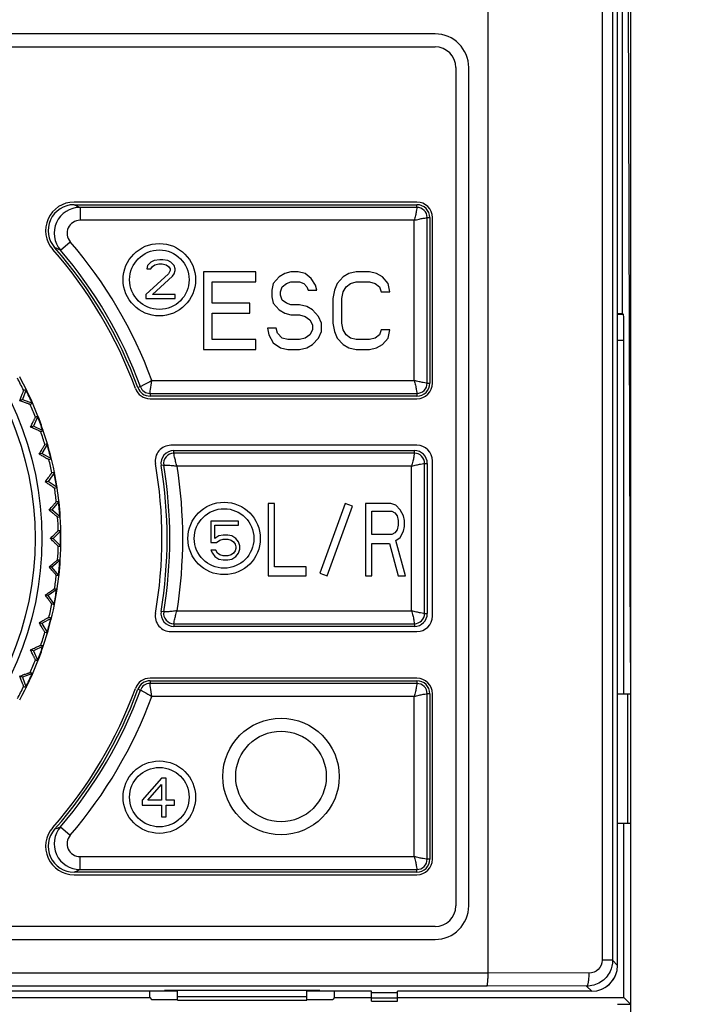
# Model space of a CAD drawing. Header units: millimetres. Extents: x 1117 to 38156, y -1945 to 7303.
# Tile 185 of 256: x 7033 to 7059, y 751 to 789. Entities that reach past the tile are written whole.
import ezdxf

# ---------------------------------------------------------------- set-up
doc = ezdxf.new("R2010")
doc.units = ezdxf.units.MM
doc.styles.get("Standard").update_dxf_attribs({"font": 'arial.ttf'})
doc.dimstyles.new('DIMSTYLE_1', dxfattribs={"dimtxt": 4.2, "dimasz": 3.6, "dimexe": 2.5, "dimexo": 0, "dimgap": 1.05, "dimtad": 1, "dimdsep": 46, "dimtxsty": 'Standard', "dimblk": '_FILLED', "dimblk1": '_FILLED', "dimblk2": '_FILLED', "dimcen": 0.09, "dimazin": 2, "dimtp": 0.01, "dimtm": 0.01, "dimtfac": 1, "dimtofl": 0, "dimtmove": 0, "dimatfit": 3, "dimldrblk": '_FILLED', "dimfxl": 0, "dimtolj": 1, "dimarcsym": 0})

# ---------------------------------------------------------------- blocks, each defined once
blk = doc.blocks.new('_FILLED')
at = {"color": 0, "linetype": 'ByBlock'}
blk.add_solid([(0, 0), (-1, 0.167), (-1, -0.167)], dxfattribs=at)
blk = doc.blocks.new('*D14')
at = {"color": 0, "linetype": 'Continuous', "lineweight": -2}
for p, q in [((6850.652, 911.694), (7160.322, 911.694)), ((7157.822, 908.094), (7157.822, 431.294)), ((6850.652, 427.694), (7160.322, 427.694))]:
    blk.add_line(p, q, dxfattribs=at)
at = {"layer": 'Defpoints', "color": 0, "linetype": 'Continuous'}
for p in [(6850.652, 911.694), (6850.652, 427.694), (7157.822, 427.694)]:
    blk.add_point(p, dxfattribs=at)
at = {"color": 0, "linetype": 'Continuous', "lineweight": -2, "xscale": 3.6, "yscale": 3.6, "zscale": 3.6}
for p, rotation in [((7157.822, 911.694), 90), ((7157.822, 427.694), 270)]:
    blk.add_blockref('_FILLED', p, dxfattribs=dict(at, rotation=rotation))
at = {"color": 0, "linetype": 'Continuous', "insert": (7143.439, 694.991), "char_height": 10, "width": 37.0125, "attachment_point": 2, "rotation": 90, "line_spacing_factor": 0.9}
blk.add_mtext('\\A1;484', dxfattribs=at)

msp = doc.modelspace()

# ---------------------------------------------------------------- linework, layer by layer
at = {"linetype": 'Continuous'}
for p, q in [((7056.652, 849.544), (7056.652, 681.044)), ((7051.152, 752.253), (7051.152, 836.637)), ((7055.556, 835.605), (7055.556, 752.738)), ((7055.958, 835.605), (7055.958, 752.736)), ((7056.152, 752.543), (7056.152, 832.872)), ((7056.652, 764.244), (7056.527, 806.549)), ((7056.338, 777.744), (7056.338, 801.944)), ((7049.102, 788.544), (6994.202, 788.544)), ((6994.202, 788.044), (7049.102, 788.044)), ((7049.902, 787.244), (7049.902, 754.844)), ((7050.402, 754.844), (7050.402, 787.244)), ((7048.402, 782.044), (7035.158, 782.044)), ((7035.157, 781.944), (7048.402, 781.944)), ((7048.402, 781.839), (7035.388, 781.839)), ((7035.388, 781.839), (7035.388, 781.339)), ((7048.402, 781.839), (7048.402, 781.944)), ((7048.298, 781.339), (7035.388, 781.339)), ((7048.298, 775.148), (7048.298, 781.339)), ((7048.798, 781.444), (7048.902, 781.444)), ((7048.798, 775.044), (7048.798, 781.444)), ((7048.902, 781.444), (7048.902, 775.044)), ((7049.002, 775.044), (7049.002, 781.444)), ((7034.629, 780.187), (7035.008, 780.513)), ((7038.245, 779.782), (7038.12, 779.718)), ((7038.464, 779.814), (7038.245, 779.782)), ((7038.589, 779.814), (7038.464, 779.814)), ((7038.776, 779.782), (7038.589, 779.814)), ((7038.901, 779.718), (7038.776, 779.782)), ((7037.995, 779.59), (7037.964, 779.462)), ((7037.964, 779.462), (7038.12, 779.462)), ((7038.12, 779.718), (7037.995, 779.59)), ((7038.12, 779.462), (7038.182, 779.558)), ((7038.182, 779.558), (7038.276, 779.622)), ((7038.276, 779.622), (7038.432, 779.654)), ((7038.432, 779.654), (7038.557, 779.654)), ((7038.557, 779.654), (7038.714, 779.622)), ((7038.714, 779.622), (7038.807, 779.558)), ((7038.807, 779.558), (7038.87, 779.462)), ((7038.87, 779.399), (7038.807, 779.271)), ((7038.87, 779.462), (7038.87, 779.399)), ((7039.026, 779.59), (7038.901, 779.718)), ((7039.057, 779.462), (7039.026, 779.59)), ((7039.026, 779.271), (7039.057, 779.399)), ((7039.057, 779.399), (7039.057, 779.462)), ((7038.807, 779.271), (7037.932, 778.473)), ((7038.182, 778.473), (7038.964, 779.175)), ((7038.964, 779.175), (7039.026, 779.271)), ((7042.177, 779.344), (7040.152, 779.344)), ((7040.152, 779.344), (7040.152, 776.344)), ((7042.177, 778.961), (7042.177, 779.344)), ((7043.077, 779.152), (7042.852, 778.897)), ((7043.302, 779.28), (7043.077, 779.152)), ((7043.527, 779.344), (7043.302, 779.28)), ((7043.809, 779.344), (7043.527, 779.344)), ((7044.09, 779.28), (7043.809, 779.344)), ((7044.315, 779.088), (7044.09, 779.28)), ((7044.484, 778.833), (7044.315, 779.088)), ((7045.552, 779.152), (7045.327, 778.897)), ((7045.777, 779.28), (7045.552, 779.152)), ((7046.059, 779.344), (7045.777, 779.28)), ((7046.565, 779.344), (7046.059, 779.344)), ((7046.846, 779.28), (7046.565, 779.344)), ((7047.071, 779.152), (7046.846, 779.28)), ((7047.296, 778.897), (7047.071, 779.152)), ((7040.49, 778.961), (7042.177, 778.961)), ((7040.49, 778.131), (7040.49, 778.961)), ((7042.852, 778.897), (7042.796, 778.641)), ((7042.796, 778.641), (7042.796, 778.386)), ((7043.134, 778.578), (7043.19, 778.769)), ((7043.19, 778.769), (7043.359, 778.897)), ((7043.359, 778.897), (7043.527, 778.961)), ((7043.527, 778.961), (7043.865, 778.961)), ((7043.865, 778.961), (7044.034, 778.897)), ((7044.034, 778.897), (7044.146, 778.769)), ((7044.146, 778.769), (7044.202, 778.641)), ((7044.202, 778.641), (7044.54, 778.641)), ((7044.54, 778.641), (7044.484, 778.833)), ((7045.215, 778.641), (7045.159, 778.322)), ((7045.327, 778.897), (7045.215, 778.641)), ((7045.552, 778.578), (7045.665, 778.769)), ((7045.665, 778.769), (7045.834, 778.897)), ((7045.834, 778.897), (7046.059, 778.961)), ((7046.059, 778.961), (7046.565, 778.961)), ((7046.565, 778.961), (7046.79, 778.897)), ((7046.79, 778.897), (7046.959, 778.769)), ((7046.959, 778.769), (7047.015, 778.578)), ((7047.352, 778.578), (7047.296, 778.897)), ((7037.932, 778.473), (7037.932, 778.314)), ((7037.932, 778.314), (7039.057, 778.314)), ((7039.057, 778.473), (7038.182, 778.473)), ((7039.057, 778.314), (7039.057, 778.473)), ((7042.796, 778.386), (7042.852, 778.131)), ((7043.134, 778.45), (7043.134, 778.578)), ((7043.19, 778.258), (7043.134, 778.45)), ((7043.359, 778.131), (7043.19, 778.258)), ((7045.159, 778.322), (7045.159, 777.365)), ((7045.496, 778.322), (7045.552, 778.578)), ((7045.496, 777.365), (7045.496, 778.322)), ((7047.015, 778.578), (7047.352, 778.578)), ((7041.952, 778.131), (7040.49, 778.131)), ((7041.952, 777.748), (7041.952, 778.131)), ((7042.852, 778.131), (7043.077, 777.875)), ((7043.077, 777.875), (7043.302, 777.748)), ((7043.527, 778.067), (7043.359, 778.131)), ((7043.865, 778.067), (7043.527, 778.067)), ((7044.146, 778.003), (7043.865, 778.067)), ((7044.371, 777.875), (7044.146, 778.003)), ((7044.596, 777.62), (7044.371, 777.875)), ((7040.49, 777.748), (7041.952, 777.748)), ((7040.49, 776.727), (7040.49, 777.748)), ((7043.302, 777.748), (7043.527, 777.684)), ((7043.527, 777.684), (7043.865, 777.684)), ((7043.865, 777.684), (7044.09, 777.62)), ((7044.09, 777.62), (7044.259, 777.492)), ((7044.259, 777.492), (7044.371, 777.301)), ((7044.709, 777.365), (7044.596, 777.62)), ((7056.152, 777.744), (7056.338, 777.744)), ((7056.382, 777.7), (7056.152, 777.7)), ((7056.382, 777.7), (7056.338, 777.744)), ((7042.965, 777.173), (7042.627, 777.173)), ((7042.627, 777.173), (7042.684, 776.918)), ((7043.021, 776.982), (7042.965, 777.173)), ((7044.371, 777.11), (7044.259, 776.918)), ((7044.371, 777.301), (7044.371, 777.11)), ((7044.709, 777.046), (7044.709, 777.365)), ((7045.159, 777.365), (7045.215, 777.046)), ((7045.552, 777.11), (7045.496, 777.365)), ((7045.665, 776.918), (7045.552, 777.11)), ((7047.015, 777.11), (7046.959, 776.918)), ((7047.352, 777.11), (7047.015, 777.11)), ((7047.296, 776.79), (7047.352, 777.11)), ((7042.177, 776.727), (7040.49, 776.727)), ((7042.177, 776.344), (7042.177, 776.727)), ((7042.684, 776.918), (7042.852, 776.599)), ((7043.19, 776.79), (7043.021, 776.982)), ((7043.415, 776.727), (7043.19, 776.79)), ((7043.865, 776.727), (7043.415, 776.727)), ((7044.09, 776.79), (7043.865, 776.727)), ((7044.259, 776.918), (7044.09, 776.79)), ((7044.371, 776.535), (7044.596, 776.79)), ((7044.596, 776.79), (7044.709, 777.046)), ((7045.215, 777.046), (7045.327, 776.79)), ((7045.327, 776.79), (7045.552, 776.535)), ((7045.834, 776.79), (7045.665, 776.918)), ((7046.059, 776.727), (7045.834, 776.79)), ((7046.565, 776.727), (7046.059, 776.727)), ((7046.79, 776.79), (7046.565, 776.727)), ((7046.959, 776.918), (7046.79, 776.79)), ((7047.071, 776.535), (7047.296, 776.79)), ((7040.152, 776.344), (7042.177, 776.344)), ((7042.852, 776.599), (7043.134, 776.407)), ((7043.134, 776.407), (7043.415, 776.344)), ((7043.415, 776.344), (7043.865, 776.344)), ((7043.865, 776.344), (7044.146, 776.407)), ((7044.146, 776.407), (7044.371, 776.535)), ((7045.552, 776.535), (7045.777, 776.407)), ((7045.777, 776.407), (7046.059, 776.344)), ((7046.059, 776.344), (7046.565, 776.344)), ((7046.565, 776.344), (7046.846, 776.407)), ((7046.846, 776.407), (7047.071, 776.535)), ((7056.399, 776.7), (7056.152, 776.7)), ((7056.399, 763.044), (7056.399, 776.7)), ((7033.305, 774.806), (7033.161, 774.41)), ((7033.305, 774.806), (7033.213, 774.764)), ((7037.721, 774.908), (7037.622, 774.872)), ((7038.166, 775.148), (7048.298, 775.148)), ((7048.798, 775.044), (7048.902, 775.044)), ((7038.092, 774.648), (7048.402, 774.648)), ((7038.092, 774.648), (7038.092, 774.544)), ((7048.402, 774.544), (7038.092, 774.544)), ((7038.092, 774.444), (7048.402, 774.444)), ((7048.402, 774.648), (7048.402, 774.544)), ((7033.161, 774.41), (7033.058, 774.362)), ((7033.161, 774.41), (7033.557, 774.266)), ((7033.465, 774.223), (7033.557, 774.266)), ((7033.763, 773.769), (7033.585, 773.387)), ((7033.763, 773.769), (7033.668, 773.734)), ((7033.585, 773.387), (7033.479, 773.348)), ((7033.967, 773.208), (7033.585, 773.387)), ((7033.872, 773.174), (7033.967, 773.208)), ((7034.129, 772.695), (7033.918, 772.33)), ((7034.129, 772.695), (7034.031, 772.669)), ((7048.402, 772.644), (7038.893, 772.644)), ((7033.918, 772.33), (7033.809, 772.301)), ((7034.283, 772.119), (7033.918, 772.33)), ((7039.012, 772.444), (7048.302, 772.444)), ((7039.012, 772.339), (7039.012, 772.444)), ((7048.302, 772.339), (7039.012, 772.339)), ((7048.302, 772.339), (7048.302, 772.444)), ((7034.185, 772.093), (7034.283, 772.119)), ((7038.622, 771.878), (7038.519, 771.861)), ((7048.198, 771.839), (7039.135, 771.839)), ((7048.198, 766.248), (7048.198, 771.839)), ((7048.698, 771.944), (7048.802, 771.944)), ((7048.698, 766.144), (7048.698, 771.944)), ((7048.802, 771.944), (7048.802, 766.144)), ((7049.002, 766.044), (7049.002, 772.044)), ((7034.4, 771.594), (7034.158, 771.249)), ((7034.4, 771.594), (7034.3, 771.576)), ((7034.158, 771.249), (7034.046, 771.229)), ((7034.503, 771.007), (7034.158, 771.249)), ((7034.403, 770.989), (7034.503, 771.007)), ((7034.574, 770.473), (7034.302, 770.15)), ((7034.574, 770.473), (7034.472, 770.465)), ((7042.897, 770.394), (7042.652, 770.394)), ((7042.652, 770.394), (7042.652, 767.594)), ((7042.897, 767.951), (7042.897, 770.394)), ((7045.634, 770.394), (7044.652, 767.696)), ((7044.934, 767.594), (7045.916, 770.291)), ((7045.916, 770.291), (7045.634, 770.394)), ((7047.389, 770.394), (7046.409, 770.394)), ((7046.409, 770.394), (7046.409, 767.594)), ((7047.593, 770.334), (7047.389, 770.394)), ((7047.757, 770.155), (7047.593, 770.334)), ((7034.302, 770.15), (7034.19, 770.14)), ((7034.626, 769.879), (7034.302, 770.15)), ((7034.524, 769.87), (7034.626, 769.879)), ((7046.654, 770.096), (7047.43, 770.096)), ((7046.654, 769.202), (7046.654, 770.096)), ((7047.43, 770.096), (7047.552, 770.036)), ((7047.552, 770.036), (7047.634, 769.917)), ((7047.634, 769.917), (7047.675, 769.738)), ((7047.879, 769.917), (7047.757, 770.155)), ((7047.92, 769.738), (7047.879, 769.917)), ((7041.505, 769.714), (7040.442, 769.714)), ((7040.442, 769.714), (7040.442, 768.884)), ((7040.599, 769.554), (7041.505, 769.554)), ((7040.599, 769.043), (7040.599, 769.554)), ((7041.505, 769.554), (7041.505, 769.714)), ((7047.675, 769.56), (7047.634, 769.381)), ((7047.675, 769.738), (7047.675, 769.56)), ((7047.879, 769.321), (7047.92, 769.5)), ((7047.92, 769.5), (7047.92, 769.738)), ((7034.649, 769.342), (7034.351, 769.044)), ((7034.649, 769.342), (7034.547, 769.342)), ((7040.755, 769.139), (7040.599, 769.043)), ((7040.911, 769.171), (7040.755, 769.139)), ((7041.099, 769.171), (7040.911, 769.171)), ((7041.255, 769.139), (7041.099, 769.171)), ((7041.411, 769.043), (7041.255, 769.139)), ((7047.43, 769.202), (7046.654, 769.202)), ((7047.552, 769.262), (7047.43, 769.202)), ((7047.634, 769.381), (7047.552, 769.262)), ((7047.757, 769.083), (7047.879, 769.321)), ((7034.351, 769.044), (7034.237, 769.044)), ((7034.649, 768.745), (7034.351, 769.044)), ((7034.547, 768.745), (7034.649, 768.745)), ((7040.442, 768.884), (7040.661, 768.884)), ((7040.661, 768.884), (7040.786, 768.98)), ((7040.786, 768.98), (7040.911, 769.011)), ((7040.911, 769.011), (7041.099, 769.011)), ((7041.099, 769.011), (7041.224, 768.98)), ((7041.224, 768.98), (7041.317, 768.916)), ((7041.317, 768.916), (7041.38, 768.82)), ((7041.38, 768.82), (7041.411, 768.724)), ((7041.505, 768.916), (7041.411, 769.043)), ((7041.411, 768.724), (7041.411, 768.66)), ((7041.567, 768.756), (7041.505, 768.916)), ((7041.567, 768.628), (7041.567, 768.756)), ((7046.654, 768.845), (7047.348, 768.845)), ((7046.654, 767.594), (7046.654, 768.845)), ((7047.348, 768.845), (7047.675, 767.594)), ((7047.593, 768.964), (7047.757, 769.083)), ((7047.961, 767.594), (7047.593, 768.964)), ((7040.63, 768.597), (7040.442, 768.597)), ((7040.442, 768.597), (7040.505, 768.469)), ((7040.505, 768.469), (7040.599, 768.341)), ((7040.599, 768.341), (7040.755, 768.245)), ((7040.692, 768.469), (7040.63, 768.597)), ((7040.786, 768.405), (7040.692, 768.469)), ((7040.911, 768.373), (7040.786, 768.405)), ((7041.099, 768.373), (7040.911, 768.373)), ((7041.224, 768.405), (7041.099, 768.373)), ((7041.317, 768.469), (7041.224, 768.405)), ((7041.255, 768.245), (7041.411, 768.341)), ((7041.38, 768.565), (7041.317, 768.469)), ((7041.411, 768.66), (7041.38, 768.565)), ((7041.411, 768.341), (7041.505, 768.469)), ((7041.505, 768.469), (7041.567, 768.628)), ((7034.626, 768.208), (7034.302, 767.937)), ((7034.626, 768.208), (7034.524, 768.217)), ((7040.755, 768.245), (7040.911, 768.214)), ((7040.911, 768.214), (7041.099, 768.214)), ((7041.099, 768.214), (7041.255, 768.245)), ((7034.302, 767.937), (7034.19, 767.947)), ((7034.574, 767.614), (7034.302, 767.937)), ((7034.472, 767.623), (7034.574, 767.614)), ((7042.652, 767.594), (7044.122, 767.594)), ((7044.122, 767.951), (7042.897, 767.951)), ((7044.122, 767.594), (7044.122, 767.951)), ((7044.652, 767.696), (7044.934, 767.594)), ((7046.409, 767.594), (7046.654, 767.594)), ((7047.675, 767.594), (7047.961, 767.594)), ((7034.158, 766.839), (7034.046, 766.858)), ((7034.503, 767.08), (7034.158, 766.839)), ((7034.4, 766.493), (7034.158, 766.839)), ((7034.503, 767.08), (7034.403, 767.098)), ((7034.3, 766.511), (7034.4, 766.493)), ((7038.622, 766.209), (7038.519, 766.226)), ((7039.136, 766.248), (7048.198, 766.248)), ((7048.698, 766.144), (7048.802, 766.144)), ((7033.918, 765.757), (7033.809, 765.786)), ((7034.283, 765.968), (7033.918, 765.757)), ((7033.918, 765.757), (7034.129, 765.392)), ((7034.283, 765.968), (7034.185, 765.994)), ((7039.012, 765.748), (7048.302, 765.748)), ((7039.012, 765.748), (7039.012, 765.644)), ((7048.302, 765.748), (7048.302, 765.644)), ((7034.031, 765.418), (7034.129, 765.392)), ((7038.893, 765.444), (7048.402, 765.444)), ((7048.302, 765.644), (7039.012, 765.644)), ((7033.967, 764.879), (7033.872, 764.913)), ((7033.585, 764.7), (7033.479, 764.739)), ((7033.967, 764.879), (7033.585, 764.7)), ((7033.585, 764.7), (7033.763, 764.318)), ((7033.668, 764.353), (7033.763, 764.318)), ((7033.557, 763.821), (7033.161, 763.677)), ((7033.557, 763.821), (7033.465, 763.864)), ((7033.161, 763.677), (7033.058, 763.725)), ((7033.161, 763.677), (7033.305, 763.281)), ((7048.402, 763.644), (7038.092, 763.644)), ((7038.092, 763.544), (7048.402, 763.544)), ((7038.092, 763.544), (7038.092, 763.439)), ((7048.402, 763.439), (7038.092, 763.439)), ((7048.402, 763.544), (7048.402, 763.439)), ((7033.213, 763.324), (7033.305, 763.281)), ((7037.622, 763.215), (7037.721, 763.179)), ((7048.902, 763.044), (7048.798, 763.044)), ((7048.798, 756.644), (7048.798, 763.044)), ((7048.902, 763.044), (7048.902, 756.644)), ((7049.002, 756.644), (7049.002, 763.044)), ((7056.152, 763.044), (7056.652, 763.044)), ((7056.53, 763.044), (7056.53, 758.044)), ((7048.298, 762.939), (7038.166, 762.939)), ((7048.298, 756.748), (7048.298, 762.939)), ((7038.532, 759.784), (7037.782, 758.922)), ((7038.72, 759.784), (7038.532, 759.784)), ((7038.72, 758.922), (7038.72, 759.784)), ((7038.001, 758.922), (7038.532, 759.528)), ((7038.532, 759.528), (7038.532, 758.922)), ((7037.782, 758.922), (7037.782, 758.73)), ((7038.532, 758.922), (7038.001, 758.922)), ((7039.032, 758.922), (7038.72, 758.922)), ((7039.032, 758.73), (7039.032, 758.922)), ((7037.782, 758.73), (7038.532, 758.73)), ((7038.532, 758.73), (7038.532, 758.284)), ((7038.72, 758.73), (7039.032, 758.73)), ((7038.72, 758.284), (7038.72, 758.73)), ((7038.532, 758.284), (7038.72, 758.284)), ((7034.629, 757.9), (7035.008, 757.574)), ((7056.152, 758.044), (7056.652, 758.044)), ((7056.399, 751.297), (7056.399, 758.044)), ((7035.388, 756.748), (7048.298, 756.748)), ((7035.388, 756.248), (7035.388, 756.748)), ((7048.902, 756.644), (7048.798, 756.644)), ((7035.388, 756.248), (7048.402, 756.248)), ((7048.402, 756.144), (7048.402, 756.248)), ((7048.402, 756.144), (7035.157, 756.144)), ((7035.158, 756.044), (7048.402, 756.044)), ((7049.102, 754.044), (6994.202, 754.044)), ((6994.202, 753.544), (7049.102, 753.544)), ((7055.958, 752.738), (7055.556, 752.738)), ((7056.152, 752.543), (7055.958, 752.738)), ((6992.152, 752.253), (7051.152, 752.253)), ((7055.055, 752.24), (7051.152, 752.253)), ((6992.202, 751.753), (7051.103, 751.753)), ((7054.956, 751.74), (7051.103, 751.753)), ((7055.153, 751.544), (7054.956, 751.74)), ((7039.152, 751.544), (7004.152, 751.544)), ((7005.224, 751.297), (7038.081, 751.297)), ((7038.081, 751.297), (7038.081, 751.544)), ((7038.081, 751.297), (7038.152, 751.225)), ((7038.152, 751.225), (7039.152, 751.225)), ((7044.652, 751.57), (7038.652, 751.57)), ((7038.652, 751.544), (7038.652, 751.57)), ((7039.152, 751.201), (7039.152, 751.57)), ((7039.152, 751.344), (7044.152, 751.344)), ((7044.152, 751.201), (7044.152, 751.57)), ((7046.652, 751.544), (7044.152, 751.544)), ((7044.152, 751.225), (7045.152, 751.225)), ((7044.652, 751.544), (7044.652, 751.57)), ((7045.224, 751.297), (7045.152, 751.225)), ((7045.224, 751.297), (7045.224, 751.544)), ((7045.224, 751.297), (7046.652, 751.297)), ((7046.652, 751.157), (7046.652, 751.544)), ((7047.652, 751.482), (7046.652, 751.482)), ((7047.652, 751.273), (7046.652, 751.273)), ((7055.153, 751.544), (7047.652, 751.544)), ((7047.652, 751.157), (7047.652, 751.544)), ((7047.652, 751.297), (7056.399, 751.297)), ((7056.652, 751.044), (7056.399, 751.297)), ((7039.152, 751.201), (7044.152, 751.201)), ((7046.652, 751.157), (7047.652, 751.157)), ((7056.152, 751.044), (7056.652, 751.044))]:
    msp.add_line(p, q, dxfattribs=at)
for centre, radius in [((7021.652, 769.044), 12.258), ((7021.652, 769.044), 12), ((7038.452, 779.044), 1.4), ((7038.452, 779.044), 1.15), ((7040.952, 769.044), 1.4), ((7040.952, 769.044), 1.15), ((7043.152, 759.844), 2.25), ((7043.152, 759.844), 1.75), ((7038.452, 759.044), 1.4), ((7038.452, 759.044), 1.15)]:
    msp.add_circle(centre, radius, dxfattribs=at)
for centre, radius, start, end in [((7049.102, 787.244), 1.3, 0, 90), ((7049.102, 787.244), 0.8, 0, 90), ((7035.158, 780.944), 1.1, 90, 221.3847), ((7048.402, 781.444), 0.6, 0, 90), ((7035.157, 780.944), 1, 89.9754, 221.4103), ((7035.388, 780.839), 1, 90.0178, 220.6371), ((7018.826, 745.787), 39.674, 65.3273, 65.6927), ((7048.402, 781.444), 0.5, 0, 90), ((7048.402, 781.444), 0.395, 0, 90), ((7035.387, 780.839), 0.5, 89.9801, 220.6677), ((7021.652, 769.044), 17.605, 20.2886, 40.6553), ((7021.652, 769.044), 16.9, 20.051, 41.3847), ((7019.334, 744.87), 38.487, 66.5845, 66.944), ((7021.652, 769.044), 17, 20.051, 41.3857), ((7021.652, 769.044), 17.105, 20.051, 40.6549), ((7021.652, 769.044), 12.898, 26.325, 28.675), ((7021.652, 769.044), 13, 21.3147, 28.6853), ((7038.092, 775.044), 0.6, 200.051, 270), ((7038.092, 775.044), 0.5, 200.051, 270), ((7038.092, 775.044), 0.395, 200.051, 270), ((7048.402, 775.044), 0.6, 270, 0), ((7048.402, 775.044), 0.5, 270, 0), ((7048.402, 775.044), 0.395, 270, 0), ((7021.652, 769.044), 12.983, 23.6796, 26.3193), ((7021.652, 769.044), 12.898, 21.325, 23.675), ((7021.652, 769.044), 12.983, 18.6983, 21.1577), ((7021.652, 769.044), 13, 18.6934, 21.3099), ((7021.652, 769.044), 12.898, 16.325, 18.675), ((7021.652, 769.044), 13, 11.3147, 18.6853), ((7021.652, 769.044), 12.983, 13.6789, 16.323), ((7038.893, 772.044), 0.6, 90, 189.8709), ((7048.402, 772.044), 0.6, 0, 90), ((7039.012, 771.944), 0.5, 90, 189.484), ((7039.012, 771.944), 0.395, 90, 189.484), ((7048.302, 771.944), 0.5, 0, 90), ((7048.302, 771.944), 0.395, 0, 90), ((7021.652, 769.044), 12.898, 11.325, 13.675), ((7021.652, 769.044), 16.9, 350.1291, 9.8709), ((7021.652, 769.044), 17.1, 350.516, 9.484), ((7021.652, 769.044), 17.205, 350.516, 9.484), ((7021.652, 769.044), 17.705, 350.9167, 9.0839), ((7021.652, 769.044), 12.983, 8.6978, 11.1544), ((7021.652, 769.044), 13, 8.6928, 11.3076), ((7021.652, 769.044), 13, 3.7007, 8.6853), ((7021.652, 769.044), 12.898, 6.325, 8.675), ((7021.652, 769.044), 12.983, 3.699, 6.332), ((7021.652, 769.044), 12.898, 1.325, 3.675), ((7021.652, 769.044), 13, 356.3147, 3.6853), ((7021.652, 769.044), 12.983, 358.6827, 1.1682), ((7021.652, 769.044), 12.898, 356.325, 358.675), ((7021.652, 769.044), 13, 351.3147, 356.2993), ((7021.652, 769.044), 12.983, 353.668, 356.301), ((7021.652, 769.044), 12.898, 351.325, 353.675), ((7021.652, 769.044), 12.983, 348.6973, 351.1549), ((7021.652, 769.044), 13, 348.6924, 351.3072), ((7021.652, 769.044), 13, 341.3147, 348.6853), ((7021.652, 769.044), 12.898, 346.325, 348.675), ((7038.893, 766.044), 0.6, 170.1291, 270), ((7039.012, 766.144), 0.5, 170.516, 270), ((7039.012, 766.144), 0.395, 170.516, 270), ((7048.302, 766.144), 0.5, 270, 0), ((7048.302, 766.144), 0.395, 270, 0), ((7021.652, 769.044), 12.983, 343.677, 346.3211), ((7048.402, 766.044), 0.6, 270, 0), ((7021.652, 769.044), 12.898, 341.325, 343.675), ((7021.652, 769.044), 12.983, 338.6951, 341.1531), ((7021.652, 769.044), 13, 338.6901, 341.3066), ((7021.652, 769.044), 13, 331.3147, 338.6853), ((7021.652, 769.044), 12.898, 336.325, 338.675), ((7021.652, 769.044), 12.983, 333.6807, 336.3204), ((7038.092, 763.044), 0.6, 90, 159.949), ((7038.092, 763.044), 0.5, 90, 159.949), ((7038.092, 763.044), 0.395, 90, 159.949), ((7048.402, 763.044), 0.6, 0, 90), ((7048.402, 763.044), 0.5, 0, 90), ((7048.402, 763.044), 0.395, 0, 90), ((7021.652, 769.044), 12.898, 331.325, 333.675), ((7021.652, 769.044), 16.9, 318.6153, 339.949), ((7021.652, 769.044), 17, 318.6143, 339.949), ((7021.652, 769.044), 17.105, 319.345, 339.949), ((7021.652, 769.044), 17.605, 319.3447, 339.7115), ((7035.158, 757.144), 1.1, 138.6153, 270), ((7035.157, 757.143), 1, 138.5897, 270.0246), ((7035.388, 757.248), 1, 139.3629, 269.9822), ((7019.335, 793.218), 38.487, 293.0557, 293.4152), ((7035.387, 757.248), 0.5, 139.3332, 270.02), ((7048.402, 756.644), 0.6, 270, 0), ((7048.402, 756.644), 0.5, 270, 0), ((7048.402, 756.644), 0.395, 270, 0), ((7018.826, 792.3), 39.673, 294.3075, 294.6729), ((7049.102, 754.844), 1.3, 270, 0), ((7049.102, 754.844), 0.8, 270, 0)]:
    msp.add_arc(centre, radius, start, end, dxfattribs=at)
for centre, major_axis, ratio, start_param, end_param in [((7056.382, 776.7), (0, 1), 0.017455, -1.570796, -0.017453), ((7055.152, 752.544), (-0.707, 0.707), 0.999695, -3.926839, -2.356347), ((7055.152, 752.544), (0.707, -0.707), 0.999695, -0.471129, 0.426971)]:
    msp.add_ellipse(centre, major_axis=major_axis, ratio=ratio, start_param=start_param, end_param=end_param, dxfattribs=at)
for points, knots in [([(7048.402, 781.839), (7048.402, 781.825), (7048.392, 781.774), (7048.377, 781.669), (7048.344, 781.516), (7048.316, 781.4), (7048.298, 781.339)], [0, 0, 0, 0, 0.08184, 0.301582, 0.624171, 1, 1, 1, 1]), ([(7048.298, 781.339), (7048.359, 781.357), (7048.475, 781.385), (7048.628, 781.418), (7048.733, 781.433), (7048.784, 781.444), (7048.798, 781.444)], [0, 0, 0, 0, 0.375833, 0.698419, 0.918168, 1, 1, 1, 1]), ([(7038.165, 775.148), (7038.065, 775.086), (7037.93, 775.01), (7037.778, 774.937), (7037.733, 774.913), (7037.721, 774.908)], [0, 0, 0, 0, 0.699732, 0.918553, 1, 1, 1, 1]), ([(7038.092, 774.648), (7038.092, 774.662), (7038.099, 774.712), (7038.116, 774.88), (7038.141, 775.033), (7038.165, 775.148)], [0, 0, 0, 0, 0.081457, 0.300293, 1, 1, 1, 1]), ([(7048.298, 775.148), (7048.316, 775.087), (7048.344, 774.971), (7048.377, 774.818), (7048.392, 774.713), (7048.402, 774.662), (7048.402, 774.648)], [0, 0, 0, 0, 0.375833, 0.698419, 0.918168, 1, 1, 1, 1]), ([(7048.798, 775.044), (7048.784, 775.044), (7048.733, 775.054), (7048.628, 775.069), (7048.475, 775.102), (7048.359, 775.13), (7048.298, 775.148)], [0, 0, 0, 0, 0.08184, 0.301582, 0.624171, 1, 1, 1, 1]), ([(7033.058, 774.362), (7033.078, 774.414), (7033.106, 774.488), (7033.141, 774.583), (7033.164, 774.642), (7033.183, 774.69), (7033.196, 774.724), (7033.204, 774.744), (7033.208, 774.754), (7033.211, 774.76), (7033.212, 774.763), (7033.213, 774.764)], [0, 0, 0, 0, 0.385367, 0.554329, 0.702459, 0.825371, 0.918501, 0.952562, 0.977679, 0.993532, 1, 1, 1, 1]), ([(7033.465, 774.223), (7033.464, 774.222), (7033.461, 774.224), (7033.455, 774.225), (7033.444, 774.228), (7033.424, 774.235), (7033.39, 774.246), (7033.34, 774.263), (7033.28, 774.284), (7033.185, 774.317), (7033.11, 774.344), (7033.058, 774.362)], [0, 0, 0, 0, 0.006467, 0.022314, 0.047417, 0.081484, 0.174615, 0.297554, 0.445709, 0.614672, 1, 1, 1, 1]), ([(7033.479, 773.348), (7033.502, 773.398), (7033.536, 773.47), (7033.58, 773.56), (7033.608, 773.617), (7033.631, 773.664), (7033.647, 773.696), (7033.657, 773.715), (7033.662, 773.725), (7033.665, 773.73), (7033.667, 773.734), (7033.668, 773.734)], [0, 0, 0, 0, 0.385367, 0.554329, 0.702459, 0.825371, 0.918501, 0.952562, 0.977679, 0.993532, 1, 1, 1, 1]), ([(7033.872, 773.174), (7033.871, 773.173), (7033.868, 773.175), (7033.861, 773.177), (7033.851, 773.181), (7033.831, 773.189), (7033.798, 773.204), (7033.751, 773.225), (7033.693, 773.251), (7033.601, 773.292), (7033.529, 773.325), (7033.479, 773.348)], [0, 0, 0, 0, 0.006467, 0.022314, 0.047417, 0.081484, 0.174615, 0.297554, 0.445709, 0.614672, 1, 1, 1, 1]), ([(7033.809, 772.301), (7033.837, 772.348), (7033.877, 772.417), (7033.928, 772.504), (7033.961, 772.558), (7033.988, 772.602), (7034.007, 772.633), (7034.018, 772.651), (7034.024, 772.661), (7034.028, 772.666), (7034.03, 772.669), (7034.031, 772.669)], [0, 0, 0, 0, 0.385367, 0.554329, 0.702459, 0.825371, 0.918501, 0.952562, 0.977679, 0.993532, 1, 1, 1, 1]), ([(7034.185, 772.093), (7034.184, 772.093), (7034.181, 772.095), (7034.175, 772.097), (7034.166, 772.102), (7034.146, 772.112), (7034.115, 772.129), (7034.069, 772.154), (7034.014, 772.185), (7033.926, 772.234), (7033.857, 772.274), (7033.809, 772.301)], [0, 0, 0, 0, 0.006467, 0.022314, 0.047417, 0.081484, 0.174615, 0.297554, 0.445709, 0.614672, 1, 1, 1, 1]), ([(7039.135, 771.839), (7039.114, 771.9), (7039.082, 772.015), (7039.042, 772.168), (7039.025, 772.274), (7039.012, 772.325), (7039.012, 772.339)], [0, 0, 0, 0, 0.374748, 0.697422, 0.917854, 1, 1, 1, 1]), ([(7048.302, 772.339), (7048.302, 772.325), (7048.292, 772.274), (7048.277, 772.169), (7048.244, 772.016), (7048.216, 771.9), (7048.198, 771.839)], [0, 0, 0, 0, 0.08184, 0.301582, 0.624171, 1, 1, 1, 1]), ([(7038.622, 771.878), (7038.636, 771.881), (7038.688, 771.877), (7038.795, 771.877), (7038.953, 771.864), (7039.072, 771.85), (7039.135, 771.839)], [0, 0, 0, 0, 0.082095, 0.302494, 0.625182, 1, 1, 1, 1]), ([(7048.198, 771.839), (7048.259, 771.857), (7048.375, 771.885), (7048.528, 771.918), (7048.633, 771.933), (7048.684, 771.944), (7048.698, 771.944)], [0, 0, 0, 0, 0.375833, 0.698419, 0.918168, 1, 1, 1, 1]), ([(7034.046, 771.229), (7034.078, 771.274), (7034.125, 771.339), (7034.183, 771.42), (7034.22, 771.472), (7034.251, 771.514), (7034.272, 771.543), (7034.286, 771.56), (7034.292, 771.569), (7034.297, 771.573), (7034.299, 771.576), (7034.3, 771.576)], [0, 0, 0, 0, 0.385367, 0.554329, 0.702459, 0.825371, 0.918501, 0.952562, 0.977679, 0.993532, 1, 1, 1, 1]), ([(7034.403, 770.989), (7034.402, 770.989), (7034.399, 770.991), (7034.394, 770.994), (7034.385, 771), (7034.366, 771.011), (7034.336, 771.031), (7034.293, 771.06), (7034.241, 771.096), (7034.157, 771.153), (7034.092, 771.198), (7034.046, 771.229)], [0, 0, 0, 0, 0.006467, 0.022314, 0.047417, 0.081484, 0.174615, 0.297554, 0.445709, 0.614672, 1, 1, 1, 1]), ([(7034.19, 770.14), (7034.225, 770.182), (7034.277, 770.243), (7034.343, 770.319), (7034.384, 770.367), (7034.418, 770.406), (7034.442, 770.433), (7034.457, 770.449), (7034.464, 770.457), (7034.469, 770.462), (7034.471, 770.464), (7034.472, 770.465)], [0, 0, 0, 0, 0.385367, 0.554329, 0.702459, 0.825371, 0.918501, 0.952562, 0.977679, 0.993532, 1, 1, 1, 1]), ([(7034.524, 769.87), (7034.523, 769.87), (7034.521, 769.873), (7034.515, 769.876), (7034.507, 769.883), (7034.489, 769.896), (7034.461, 769.918), (7034.42, 769.951), (7034.372, 769.991), (7034.294, 770.055), (7034.232, 770.105), (7034.19, 770.14)], [0, 0, 0, 0, 0.006467, 0.022314, 0.047417, 0.081484, 0.174615, 0.297554, 0.445709, 0.614672, 1, 1, 1, 1]), ([(7034.237, 769.044), (7034.277, 769.082), (7034.334, 769.138), (7034.406, 769.208), (7034.451, 769.252), (7034.489, 769.288), (7034.515, 769.313), (7034.531, 769.328), (7034.539, 769.335), (7034.544, 769.339), (7034.547, 769.342), (7034.547, 769.342)], [0, 0, 0, 0, 0.385367, 0.554329, 0.702459, 0.825371, 0.918501, 0.952562, 0.977679, 0.993532, 1, 1, 1, 1]), ([(7034.547, 768.745), (7034.547, 768.745), (7034.544, 768.748), (7034.539, 768.752), (7034.531, 768.759), (7034.515, 768.774), (7034.489, 768.799), (7034.451, 768.835), (7034.406, 768.879), (7034.334, 768.949), (7034.277, 769.005), (7034.237, 769.044)], [0, 0, 0, 0, 0.006467, 0.022314, 0.047417, 0.081484, 0.174615, 0.297554, 0.445709, 0.614672, 1, 1, 1, 1]), ([(7034.19, 767.947), (7034.232, 767.982), (7034.294, 768.032), (7034.372, 768.096), (7034.42, 768.136), (7034.461, 768.169), (7034.489, 768.191), (7034.507, 768.204), (7034.515, 768.211), (7034.521, 768.214), (7034.523, 768.217), (7034.524, 768.217)], [0, 0, 0, 0, 0.385367, 0.554329, 0.702459, 0.825371, 0.918501, 0.952562, 0.977679, 0.993532, 1, 1, 1, 1]), ([(7034.472, 767.623), (7034.471, 767.623), (7034.469, 767.625), (7034.464, 767.63), (7034.457, 767.638), (7034.442, 767.654), (7034.418, 767.681), (7034.384, 767.72), (7034.343, 767.768), (7034.277, 767.844), (7034.225, 767.905), (7034.19, 767.947)], [0, 0, 0, 0, 0.006467, 0.022314, 0.047417, 0.081484, 0.174615, 0.297554, 0.445709, 0.614672, 1, 1, 1, 1]), ([(7034.046, 766.858), (7034.092, 766.89), (7034.157, 766.935), (7034.241, 766.991), (7034.293, 767.027), (7034.336, 767.056), (7034.366, 767.076), (7034.385, 767.087), (7034.394, 767.093), (7034.399, 767.096), (7034.402, 767.098), (7034.403, 767.098)], [0, 0, 0, 0, 0.385367, 0.554329, 0.702459, 0.825371, 0.918501, 0.952562, 0.977679, 0.993532, 1, 1, 1, 1]), ([(7034.3, 766.511), (7034.299, 766.511), (7034.297, 766.514), (7034.292, 766.518), (7034.286, 766.527), (7034.272, 766.544), (7034.251, 766.573), (7034.22, 766.615), (7034.183, 766.667), (7034.125, 766.748), (7034.078, 766.813), (7034.046, 766.858)], [0, 0, 0, 0, 0.006467, 0.022314, 0.047417, 0.081484, 0.174615, 0.297554, 0.445709, 0.614672, 1, 1, 1, 1]), ([(7039.135, 766.248), (7039.072, 766.237), (7038.953, 766.224), (7038.795, 766.21), (7038.688, 766.21), (7038.636, 766.206), (7038.622, 766.209)], [0, 0, 0, 0, 0.374818, 0.697506, 0.917905, 1, 1, 1, 1]), ([(7039.012, 765.748), (7039.012, 765.763), (7039.025, 765.813), (7039.042, 765.919), (7039.082, 766.072), (7039.114, 766.187), (7039.135, 766.248)], [0, 0, 0, 0, 0.082146, 0.302578, 0.625252, 1, 1, 1, 1]), ([(7048.698, 766.144), (7048.684, 766.144), (7048.633, 766.154), (7048.528, 766.169), (7048.375, 766.202), (7048.259, 766.23), (7048.198, 766.248)], [0, 0, 0, 0, 0.08184, 0.301582, 0.624171, 1, 1, 1, 1]), ([(7048.198, 766.248), (7048.216, 766.187), (7048.244, 766.071), (7048.277, 765.918), (7048.292, 765.813), (7048.302, 765.762), (7048.302, 765.748)], [0, 0, 0, 0, 0.375833, 0.698419, 0.918168, 1, 1, 1, 1]), ([(7033.809, 765.786), (7033.857, 765.814), (7033.926, 765.853), (7034.014, 765.902), (7034.069, 765.933), (7034.115, 765.958), (7034.146, 765.975), (7034.166, 765.985), (7034.175, 765.99), (7034.181, 765.992), (7034.184, 765.994), (7034.185, 765.994)], [0, 0, 0, 0, 0.385367, 0.554329, 0.702459, 0.825371, 0.918501, 0.952562, 0.977679, 0.993532, 1, 1, 1, 1]), ([(7034.031, 765.418), (7034.03, 765.418), (7034.028, 765.421), (7034.024, 765.426), (7034.018, 765.436), (7034.007, 765.454), (7033.988, 765.485), (7033.961, 765.529), (7033.928, 765.584), (7033.877, 765.67), (7033.837, 765.739), (7033.809, 765.786)], [0, 0, 0, 0, 0.006467, 0.022314, 0.047417, 0.081484, 0.174615, 0.297554, 0.445709, 0.614672, 1, 1, 1, 1]), ([(7033.479, 764.739), (7033.529, 764.762), (7033.601, 764.795), (7033.693, 764.837), (7033.751, 764.862), (7033.798, 764.883), (7033.831, 764.898), (7033.851, 764.906), (7033.861, 764.91), (7033.868, 764.912), (7033.871, 764.914), (7033.872, 764.913)], [0, 0, 0, 0, 0.385367, 0.554329, 0.702459, 0.825371, 0.918501, 0.952562, 0.977679, 0.993532, 1, 1, 1, 1]), ([(7033.668, 764.353), (7033.667, 764.353), (7033.665, 764.357), (7033.662, 764.362), (7033.657, 764.372), (7033.647, 764.391), (7033.631, 764.423), (7033.608, 764.47), (7033.58, 764.527), (7033.536, 764.618), (7033.502, 764.689), (7033.479, 764.739)], [0, 0, 0, 0, 0.006467, 0.022314, 0.047417, 0.081484, 0.174615, 0.297554, 0.445709, 0.614672, 1, 1, 1, 1]), ([(7033.058, 763.725), (7033.11, 763.743), (7033.185, 763.77), (7033.28, 763.803), (7033.34, 763.824), (7033.39, 763.841), (7033.424, 763.852), (7033.444, 763.859), (7033.455, 763.862), (7033.461, 763.863), (7033.464, 763.865), (7033.465, 763.864)], [0, 0, 0, 0, 0.385367, 0.554329, 0.702459, 0.825371, 0.918501, 0.952562, 0.977679, 0.993532, 1, 1, 1, 1]), ([(7033.213, 763.324), (7033.212, 763.324), (7033.211, 763.327), (7033.208, 763.333), (7033.204, 763.343), (7033.196, 763.363), (7033.183, 763.397), (7033.164, 763.445), (7033.141, 763.504), (7033.106, 763.599), (7033.078, 763.673), (7033.058, 763.725)], [0, 0, 0, 0, 0.006467, 0.022314, 0.047417, 0.081484, 0.174615, 0.297554, 0.445709, 0.614672, 1, 1, 1, 1]), ([(7038.165, 762.939), (7038.141, 763.054), (7038.116, 763.207), (7038.099, 763.375), (7038.092, 763.425), (7038.092, 763.439)], [0, 0, 0, 0, 0.699707, 0.918543, 1, 1, 1, 1]), ([(7048.402, 763.439), (7048.402, 763.425), (7048.392, 763.374), (7048.377, 763.269), (7048.344, 763.116), (7048.316, 763), (7048.298, 762.939)], [0, 0, 0, 0, 0.08184, 0.301582, 0.624171, 1, 1, 1, 1]), ([(7037.721, 763.179), (7037.733, 763.174), (7037.778, 763.15), (7037.93, 763.077), (7038.065, 763.001), (7038.165, 762.939)], [0, 0, 0, 0, 0.081444, 0.300265, 1, 1, 1, 1]), ([(7048.298, 762.939), (7048.359, 762.957), (7048.475, 762.985), (7048.628, 763.018), (7048.733, 763.033), (7048.784, 763.044), (7048.798, 763.044)], [0, 0, 0, 0, 0.375833, 0.698419, 0.918168, 1, 1, 1, 1]), ([(7048.298, 756.748), (7048.316, 756.687), (7048.344, 756.571), (7048.377, 756.418), (7048.392, 756.313), (7048.402, 756.262), (7048.402, 756.248)], [0, 0, 0, 0, 0.375833, 0.698419, 0.918168, 1, 1, 1, 1]), ([(7048.798, 756.644), (7048.784, 756.644), (7048.733, 756.654), (7048.628, 756.669), (7048.475, 756.702), (7048.359, 756.73), (7048.298, 756.748)], [0, 0, 0, 0, 0.08184, 0.301582, 0.624171, 1, 1, 1, 1]), ([(7055.556, 752.738), (7055.556, 752.609), (7055.448, 752.343), (7055.181, 752.239), (7055.055, 752.24)], [0, 0, 0, 0, 0.502917, 1, 1, 1, 1]), ([(7051.103, 751.753), (7051.108, 751.754), (7051.116, 751.77), (7051.128, 751.817), (7051.141, 751.92), (7051.15, 752.072), (7051.152, 752.19), (7051.152, 752.253)], [0, 0, 0, 0, 0.028791, 0.089439, 0.306318, 0.625266, 1, 1, 1, 1]), ([(7055.861, 752.308), (7055.781, 752.141), (7055.52, 751.846), (7055.142, 751.739), (7054.956, 751.74)], [0, 0, 0, 0, 0.500357, 1, 1, 1, 1]), ([(7054.956, 751.74), (7054.975, 751.741), (7055.007, 751.803), (7055.03, 751.902), (7055.05, 752.06), (7055.054, 752.176), (7055.055, 752.24)], [0, 0, 0, 0, 0.10556, 0.323492, 0.635838, 1, 1, 1, 1])]:
    msp.add_open_spline(points, degree=3, knots=knots, dxfattribs=at)
msp.add_open_spline([(7055.958, 752.736), (7055.958, 752.59), (7055.924, 752.44), (7055.861, 752.308)], degree=3, dxfattribs=at)

# ---------------------------------------------------------------- dimensions: what is measured, and where the dimension line sits
dim = msp.add_linear_dim(base=(7157.822, 427.694), p1=(6850.652, 911.694), p2=(6850.652, 427.694), angle=270, dimstyle='DIMSTYLE_1', override={"dimtxt": 10}, dxfattribs=at)
dim.commit()
dim.dimension.update_dxf_attribs({"geometry": '*D14', "text_midpoint": (7157.822, 694.991), "dimtype": 160})

doc.saveas('drawing.dxf')
